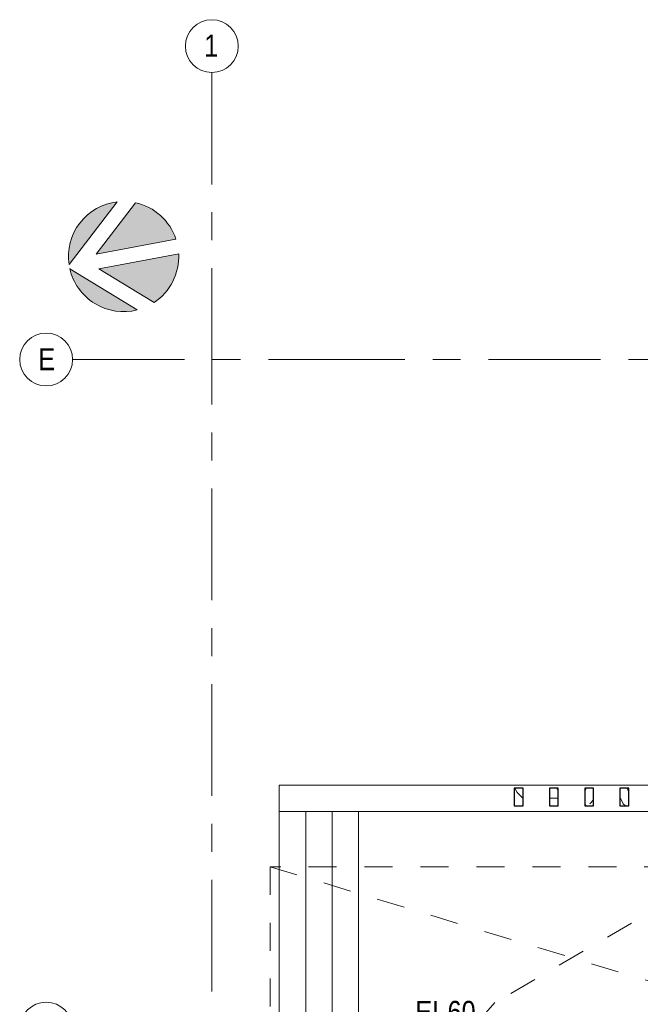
# Model space of a CAD drawing. Header units: millimetres. Extents: x -2180 to 91692, y -6418 to 21859.
# Tile 59 of 256: x -2180 to 4864, y 10677 to 21859. Entities that reach past the tile are written whole.
import ezdxf

# ---------------------------------------------------------------- set-up
doc = ezdxf.new("R2010")
doc.units = ezdxf.units.MM
doc.linetypes.add('Grid Line 1_2_', pattern=[2222.5, 1270, -317.5, 317.5, -317.5])
doc.linetypes.add('IMPORT-Dash', pattern=[635, 317.5, -317.5])
for name, color, linetype, lineweight in [('_Beyond_', 7, 'Continuous', 9), ('Detail Items', 7, 'Continuous', 9), ('Generic Models', 7, 'Continuous', 9), ('Generic Models-2', 7, 'Continuous', 25), ('Grids', 7, 'Continuous', 9), ('Grids-1', 7, 'Grid Line 1_2_', 9), ('Stairs', 7, 'Continuous', 9), ('Thin Lines', 7, 'Continuous', 9)]:
    doc.layers.add(name, color=color, linetype=linetype, lineweight=lineweight)
doc.layers.add('Text Notes-1', color=1, linetype='Continuous', lineweight=9, true_color=0xff0000)
doc.layers.add('Trapp_punktiir', color=9, linetype='IMPORT-Dash', lineweight=9, true_color=0x808080)
doc.styles.add('Swis721 Cn BT', font='swissc.ttf', dxfattribs={"height": 250})
doc.styles.add('Swis721 Cn BT_I', font='swissci.ttf', dxfattribs={"height": 250})
pattern_1 = [(0, (-155.5, 0), (1270, 1270), [381, -889]), (0, (-155.5, 63.5), (1270, 1270), [381, -889]), (0, (-92, 190.5), (1270, 1270), [254, -1016]), (0, (-28.5, 317.5), (1270, 1270), [190.5, -1079.5]), (0, (-28.5, 444.5), (1270, 1270), [127, -1143]), (0, (-346, 571.5), (1270, 1270), [63.5, -317.5, 63.5, -825.5]), (0, (-155.5, 635), (1270, 1270), [63.5, -508, 190.5, -508]), (0, (98.5, 698.5), (1270, 1270), [63.5, -63.5, 63.5, -1079.5]), (0, (35, 762), (1270, 1270), [63.5, -1206.5]), (0, (-28.5, 889), (1270, 1270), [190.5, -1079.5]), (0, (-28.5, 1016), (1270, 1270), [254, -1016]), (0, (-92, 1143), (1270, 1270), [317.5, -381, 63.5, -508]), (90, (-600, 381), (-1270, 1270), [63.5, -127, 317.5, -762]), (90, (-536.5, 508), (-1270, 1270), [63.5, -63.5, 190.5, -952.5]), (90, (-473, 1016), (-1270, 1270), [127, -1143]), (90, (-409.5, 508), (-1270, 1270), [254, -381, 63.5, -571.5]), (90, (-346, 1206.5), (-1270, 1270), [63.5, -1206.5]), (90, (-282.5, 571.5), (-1270, 1270), [190.5, -1079.5]), (90, (-155.5, 635), (-1270, 1270), [127, -1143]), (90, (-28.5, 635), (-1270, 1270), [63.5, -190.5, 190.5, -825.5]), (90, (35, 698.5), (-1270, 1270), [63.5, -1206.5]), (90, (98.5, 444.5), (-1270, 1270), [177.8, -1092.2]), (90, (162, 190.5), (-1270, 1270), [127, -1143]), (90, (289, 698.5), (-1270, 1270), [63.5, -1206.5]), (90, (416, 635), (-1270, 1270), [190.5, -1079.5]), (90, (543, 635), (-1270, 1270), [190.5, -1079.5]), (45, (352.5, 127), (0, 1270), [89.8, -89.8, 89.8, -1526.646]), (45, (98.5, 444.5), (0, 1270), [179.6, -1616.45]), (45, (-409.5, 1079.5), (0, 1270), [179.6, -1616.45]), (45, (-155.5, 762), (0, 1270), [179.6, -1616.45]), (45, (-92, 508), (0, 1270), [179.6, -1616.45]), (45, (289, 254), (0, 1270), [179.6, -1616.45]), (45, (162, 317.5), (0, 1270), [269.41, -1526.64]), (45, (-219, 889), (0, 1270), [89.8, -1706.25]), (45, (-282.5, 1016), (0, 1270), [89.8, -1706.25]), (45, (225.5, 1016), (0, 1270), [89.8, -1706.25]), (45, (-282.5, 381), (0, 1270), [89.8, -1706.25]), (45, (416, 825.5), (0, 1270), [89.8, -1706.25]), (45, (-28.5, 698.5), (0, 1270), [89.8, -1706.25]), (45, (98.5, 825.5), (0, 1270), [89.8, -1706.25]), (135, (35, 571.5), (-1270, 0), [89.8, -89.8, 269.41, -1347.04]), (135, (225.5, 571.5), (-1270, 0), [89.8, -1706.25]), (135, (225.5, 127), (-1270, 0), [89.8, -1706.25]), (135, (-28.5, 444.5), (-1270, 0), [89.8, -1706.25]), (135, (162, 698.5), (-1270, 0), [89.8, -1706.25]), (135, (-155.5, 381), (-1270, 0), [89.8, -1706.25]), (135, (352.5, 381), (-1270, 0), [89.8, -1706.25]), (135, (-536.5, 0), (-1270, 0), [89.8, -1706.25]), (135, (-473, 63.5), (-1270, 0), [179.6, -1616.45]), (135, (-409.5, 127), (-1270, 0), [179.6, -1616.45]), (135, (-282.5, 127), (-1270, 0), [179.6, -1616.45]), (135, (-219, 254), (-1270, 0), [179.6, -1616.45]), (135, (289, 762), (-1270, 0), [179.6, -1616.45]), (135, (543, 127), (-1270, 0), [179.6, -1616.45]), (135, (606.5, 1143), (-1270, 0), [179.6, -1616.45]), (135, (606.5, 1016), (-1270, 0), [179.6, -1616.45]), (135, (479.5, 952.5), (-1270, 0), [179.6, -1616.45]), (135, (-409.5, 952.5), (-1270, 0), [269.41, -1526.64]), (135, (416, 825.5), (-1270, 0), [269.41, -1526.64]), (26.565, (-282.5, 1206.5), (1270, -0.0007), [141.99, -2697.82]), (26.565, (-282.5, 571.5), (1270, -0.0007), [141.99, -2697.82]), (26.565, (-155.5, 952.5), (1270, -0.0007), [141.99, -2697.82]), (26.565, (225.5, 63.5), (1270, -0.0007), [141.99, -2697.82]), (26.565, (162, 190.5), (1270, -0.0007), [141.99, -2697.82]), (26.565, (-219, 444.5), (1270, -0.0007), [141.99, -2697.82]), (26.565, (-219, 1079.5), (1270, -0.0007), [141.99, -2697.82]), (26.565, (162, 698.5), (1270, -0.0007), [283.97, -2555.83]), (63.435, (162, 889), (-0.0007, 1270), [141.99, -2697.82]), (63.435, (352.5, 508), (-0.0007, 1270), [141.99, -2697.82]), (63.435, (-282.5, 762), (-0.0007, 1270), [141.99, -2697.82]), (63.435, (-536.5, 825.5), (-0.0007, 1270), [141.99, -2697.82]), (63.435, (225.5, 571.5), (-0.0007, 1270), [141.99, -2697.82]), (63.435, (98.5, 571.5), (-0.0007, 1270), [141.99, -2697.82]), (63.435, (-409.5, 762), (-0.0007, 1270), [283.97, -2555.83]), (63.435, (543, 317.5), (-0.0007, 1270), [283.97, -2555.83]), (63.435, (416, 381), (-0.0007, 1270), [283.97, -2555.83]), (116.565, (-600, 190.5), (0.0007, 1270), [141.99, -2697.82]), (116.565, (-600, 889), (0.0007, 1270), [141.99, -2697.82]), (116.565, (-346, 0), (0.0007, 1270), [141.99, -2697.82]), (116.565, (-473, 1143), (0.0007, 1270), [141.99, -2697.82]), (116.565, (-346, 381), (0.0007, 1270), [141.99, -2697.82]), (116.565, (-92, 508), (0.0007, 1270), [141.99, -2697.82]), (116.565, (35, 762), (0.0007, 1270), [141.99, -2697.82]), (116.565, (-536.5, 254), (0.002, 1270), [141.99, -2697.82]), (116.565, (-219, 444.5), (0.0007, 1270), [141.99, -2697.82]), (116.565, (162, 317.5), (0.0007, 1270), [141.99, -2697.82]), (116.565, (289, 444.5), (0.0007, 1270), [141.99, -2697.82]), (116.565, (543, 825.5), (0.0007, 1270), [141.99, -2697.82]), (116.565, (-409.5, 1206.5), (0.0007, 1270), [141.99, -2697.82]), (116.565, (-600, 1143), (0.0007, 1270), [283.97, -2555.83]), (116.565, (-409.5, 254), (0.0007, 1270), [283.97, -2555.83]), (153.435, (-600, 63.5), (-1270, -0.0007), [141.99, -2697.82]), (153.435, (479.5, 0), (-1270, -0.0007), [141.99, -2697.82]), (153.435, (416, 635), (-1270, -0.0007), [141.99, -2697.82]), (153.435, (-92, 190.5), (-1270, -0.0007), [141.99, -2697.82]), (153.435, (-155.5, 63.5), (-1270, -0.0007), [141.99, -2697.82]), (153.435, (-28.5, 317.5), (-1270, -0.0007), [141.99, -2697.82]), (153.435, (352.5, 1079.5), (-1270, -0.0007), [141.99, -2697.82]), (153.435, (479.5, 1143), (-1270, -0.0007), [283.97, -2555.83])]

# ---------------------------------------------------------------- blocks, each defined once
blk = doc.blocks.new('Cast-In-Place Stair - ___-853713-1 Korruse  plaan')
at = {"layer": '_Beyond_'}
for p, q in [((5613, 12866), (1664, 12866)), ((1664, 12866), (1664, 7854)), ((5847, 10314), (5847, 10357)), ((5847, 7660), (5847, 7737))]:
    blk.add_line(p, q, dxfattribs=at)
blk = doc.blocks.new('Cast-In-Place Stair - ___-853709-1 Korruse  plaan')
at = {"layer": '_Beyond_'}
for p, q in [((766, 12866), (766, 7854)), ((1066, 12866), (1066, 7854)), ((1366, 12866), (1366, 7854))]:
    blk.add_line(p, q, dxfattribs=at)
blk = doc.blocks.new('Generic Models 6 - Generic Models 5-1039986-1 Korruse  plaan')
at = {"layer": 'Generic Models'}
h = blk.add_hatch(dxfattribs=at)
h.set_pattern_fill('FP_15', color=256, style=0, pattern_type=2)
h.set_pattern_definition(pattern_1)
h.paths.add_polyline_path([(2833, 12931), (2933, 12931), (2933, 13131), (2833, 13131), (2833, 13032)], flags=0)
h = blk.add_hatch(dxfattribs=at)
h.set_pattern_fill('FP_15', color=256, style=0, pattern_type=2)
h.set_pattern_definition(pattern_1)
h.paths.add_polyline_path([(3233, 12931), (3333, 12931), (3333, 13131), (3233, 13131), (3233, 13056)], flags=0)
h = blk.add_hatch(dxfattribs=at)
h.set_pattern_fill('FP_15', color=256, style=0, pattern_type=2)
h.set_pattern_definition(pattern_1)
h.paths.add_polyline_path([(3733, 12931), (3733, 13131), (3633, 13131), (3633, 12931)], flags=0)
h = blk.add_hatch(dxfattribs=at)
h.set_pattern_fill('FP_15', color=256, style=0, pattern_type=2)
h.set_pattern_definition(pattern_1)
h.paths.add_polyline_path([(4033, 12931), (4133, 12931), (4133, 13131), (4033, 13131), (4033, 13106)], flags=0)
at = {"layer": 'Generic Models-2'}
for p, q in [((2833, 13131), (2833, 12931)), ((2933, 13131), (2833, 13131)), ((2933, 12931), (2933, 13131)), ((3233, 13131), (3233, 12931)), ((3333, 13131), (3233, 13131)), ((3333, 12931), (3333, 13131)), ((3633, 13131), (3633, 12931)), ((3733, 13131), (3633, 13131)), ((3733, 12931), (3733, 13131)), ((4033, 13131), (4033, 12931)), ((4133, 13131), (4033, 13131)), ((4133, 12931), (4133, 13131)), ((2833, 12931), (2933, 12931)), ((3233, 12931), (3333, 12931)), ((3633, 12931), (3733, 12931)), ((4033, 12931), (4133, 12931))]:
    blk.add_line(p, q, dxfattribs=at)
blk = doc.blocks.new('Grid - M_Grid Head - Circle väike-415116-1 Korruse  plaan')
at = {"layer": 'Grids'}
blk.add_circle((0, 0), 3, dxfattribs=at)

msp = doc.modelspace()

# ---------------------------------------------------------------- hatches: boundary and pattern name
at = {"layer": 'Detail Items'}
h = msp.add_hatch(color=256, dxfattribs=at)
h.paths.add_polyline_path([(-1010.6, 18542.7), (-927.2, 18547), (-845.2, 18562.3), (-1611.7, 19031.2), (-1588, 18951.2), (-1553.8, 18875.1), (-1509.8, 18804.1), (-1456.8, 18739.7), (-1395.7, 18682.8), (-1327.6, 18634.6), (-1253.7, 18595.9), (-1175.2, 18567.4), (-1093.7, 18549.6)], flags=0)
h.paths.add_polyline_path([(-655.6, 18646.5), (-591.2, 18695.3), (-533.6, 18752.1), (-483.8, 18815.8), (-442.7, 18885.3), (-410.8, 18959.6), (-388.8, 19037.4), (-377, 19117.4), (-375.6, 19198.2), (-1281.8, 19029.6), (-845.2, 18762.5)], flags=0)
h.paths.add_polyline_path([(-1620.1, 19076.7), (-1073.3, 19790.5), (-1155.5, 19775.3), (-1234.8, 19749.3), (-1312.6, 19711.4), (-1379.8, 19667), (-1442.8, 19612.2), (-1497.9, 19549.4), (-1544.1, 19479.8), (-1580.7, 19404.8), (-1607, 19325.5), (-1622.5, 19243.4), (-1626.9, 19160)], flags=0)
h.paths.add_polyline_path([(-1312.6, 19197.5), (-406.8, 19366.1), (-437.2, 19440.9), (-477, 19511.3), (-525.4, 19575.9), (-581.9, 19633.7), (-645.2, 19683.8), (-714.6, 19725.4), (-788.6, 19757.6), (-866.3, 19780), (-1312, 19198.2)], flags=0)

# ---------------------------------------------------------------- linework, layer by layer
at = {"layer": '_Beyond_'}
for p, q in [((766.4, 13166.1), (5613, 13166.1)), ((766.4, 13166.1), (766.4, 12866.1)), ((5612.9, 12866.1), (766.4, 12866.1))]:
    msp.add_line(p, q, dxfattribs=at)
at = {"layer": 'Grids-1'}
for p, q in [((0, 21258.8), (0, 18758.8)), ((0, 18758.8), (0, 1154.9)), ((-1580.2, 18000), (919.8, 18000)), ((919.8, 18000), (34984.4, 18000))]:
    msp.add_line(p, q, dxfattribs=at)
at = {"layer": 'Thin Lines'}
for p, q in [((-1620.1, 19076.7), (-1073.3, 19790.5)), ((-866.3, 19780), (-1312.6, 19197.5)), ((-1312.6, 19197.5), (-406.8, 19366.1)), ((-375.6, 19198.2), (-1281.8, 19029.6)), ((-845.2, 18562.3), (-1611.7, 19031.2)), ((-1281.8, 19029.6), (-655.6, 18646.5))]:
    msp.add_line(p, q, dxfattribs=at)
for start, end in [(96.64276, 188.44396), (18.38084, 77.57876), (303.47647, 2.70588), (192.68251, 284.40421)]:
    msp.add_arc((-1000.9, 19168.7), 626, start, end, dxfattribs=at)
at = {"layer": 'Trapp_punktiir'}
for p, q in [((5862.2, 12237.8), (662.2, 12237.8)), ((662.2, 12237.8), (662.2, 7637.8)), ((662.2, 12237.8), (5772.8, 10696)), ((5862.2, 12237.8), (3213.8, 10696)), ((3213.8, 10696), (662.2, 7798.3))]:
    msp.add_line(p, q, dxfattribs=at)

# ---------------------------------------------------------------- block references
at = {"layer": '_Beyond_'}
msp.add_blockref('Cast-In-Place Stair - ___-853709-1 Korruse  plaan', (0, 0), dxfattribs=at)
at = {"layer": 'Generic Models'}
msp.add_blockref('Generic Models 6 - Generic Models 5-1039986-1 Korruse  plaan', (600, 0), dxfattribs=at)
at = {"layer": 'Grids', "xscale": 99.99999999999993, "yscale": 99.99999999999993, "zscale": 99.99999999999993}
for p, rotation in [((0, 21558.8), 180), ((-1880.2, 18000), 269.9999999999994), ((-1880.2, 10400), 269.9999999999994)]:
    msp.add_blockref('Grid - M_Grid Head - Circle väike-415116-1 Korruse  plaan', p, dxfattribs=dict(at, rotation=rotation))
at = {"layer": 'Stairs'}
msp.add_blockref('Cast-In-Place Stair - ___-853713-1 Korruse  plaan', (0, 0), dxfattribs=at)

# ---------------------------------------------------------------- texts
at = {"layer": 'Grids', "char_height": 250, "width": 200.422, "attachment_point": 1, "style": 'Swis721 Cn BT'}
for s, insert in [('\\fSwis721 Cn BT|b0|i0|c186|p34|;1', (-85.9, 21689.3)), ('\\fSwis721 Cn BT|b0|i0|c186|p34|;E', (-1968.8, 18128))]:
    msp.add_mtext(s, dxfattribs=dict(at, insert=insert))
at = {"layer": 'Text Notes-1', "insert": (2310.2, 10715.3), "char_height": 250, "width": 817.721, "attachment_point": 1, "style": 'Swis721 Cn BT_I'}
msp.add_mtext('EI-60', dxfattribs=at)

doc.saveas('drawing.dxf')
